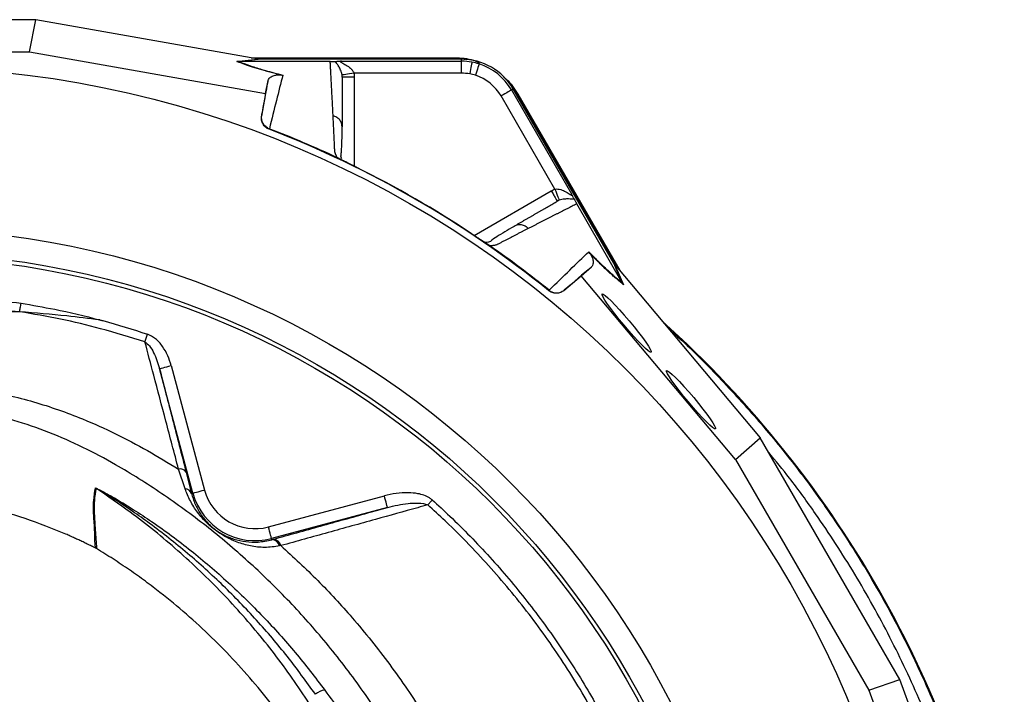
# Model space of a CAD drawing. Header units: millimetres. Extents: x 2425 to 3616, y 1752 to 4000.
# Tile 18 of 18: x 3082 to 3575, y 3663 to 4000. Entities that reach past the tile are written whole.
import ezdxf

# ---------------------------------------------------------------- set-up
doc = ezdxf.new("R2010")
doc.units = ezdxf.units.MM
doc.header["$LTSCALE"] = 2

msp = doc.modelspace()

# ---------------------------------------------------------------- linework, layer by layer
at = {"color": 7, "linetype": 'Continuous', "lineweight": 25}
for p, q in [((3090.55, 4000.44), (2950.76, 4000.44)), ((3087.34, 3984.34), (3090.55, 4000.44)), ((3201.17, 3980.86), (3090.55, 4000.44)), ((2953.97, 3984.34), (3087.34, 3984.34)), ((3087.34, 3984.34), (3205.5, 3963.42)), ((3198.21, 3981.38), (3300.09, 3981.38)), ((3300.09, 3981.38), (3300.09, 3980.96)), ((3191.08, 3979.56), (3201.79, 3980.75)), ((3202.93, 3980.65), (3192.24, 3979.46)), ((3192.24, 3979.46), (3192.27, 3979.46)), ((3237.84, 3979.46), (3192.27, 3979.46)), ((3200.58, 3980.96), (3300.09, 3980.96)), ((3303.55, 3980.65), (3202.93, 3980.65)), ((3243.43, 3979.66), (3303.55, 3979.66)), ((3303.55, 3979.66), (3303.55, 3980.65)), ((3303.55, 3973.66), (3249.69, 3973.66)), ((3205.5, 3963.42), (3206.82, 3970.04)), ((3205.5, 3963.42), (3203.51, 3952.22)), ((3350.24, 3915.61), (3323.31, 3962.26)), ((3328.5, 3965.26), (3329.35, 3965.75)), ((3328.5, 3965.26), (3358.56, 3913.19)), ((3379.66, 3878.61), (3329.35, 3965.75)), ((3331.72, 3963.12), (3331.36, 3962.91)), ((3331.36, 3962.91), (3381.11, 3876.73)), ((3331.72, 3963.12), (3382.66, 3874.89)), ((3203.51, 3952.22), (3203.57, 3952.46)), ((3243.84, 3946.76), (3243.69, 3947.64)), ((3207.33, 3945.84), (3207.27, 3945.57)), ((3242.52, 3930.79), (3242.36, 3930.87)), ((3383.97, 3868.78), (3361.18, 3908.25)), ((3330.71, 3897.4), (3329.87, 3897.09)), ((3316.85, 3887.87), (3316.7, 3887.96)), ((3383.98, 3868.76), (3379.66, 3878.61)), ((3380.32, 3877.67), (3384.65, 3867.8)), ((3363.47, 3872.22), (3368.53, 3876.67)), ((3380.73, 3877.19), (3453, 3791.18)), ((3354.76, 3864.9), (3363.47, 3872.22)), ((3440.66, 3780.35), (3363.47, 3872.22)), ((3347.12, 3864.82), (3347.33, 3865.02)), ((3354.94, 3865.07), (3354.76, 3864.9)), ((3169.14, 3763.45), (3152.44, 3825.79)), ((3158.24, 3827.34), (3174.94, 3765)), ((3440.66, 3780.35), (3453, 3791.18)), ((3522.89, 3670.12), (3453, 3791.18)), ((3440.66, 3780.35), (3507.35, 3664.85)), ((3165.26, 3765.6), (3161.92, 3775.52)), ((3168.44, 3763.26), (3169.14, 3763.45)), ((3206.91, 3746.54), (3264.91, 3762.09)), ((3266.47, 3756.29), (3208.46, 3740.75)), ((3208.62, 3740.16), (3208.46, 3740.75)), ((3208.62, 3740.16), (3209.35, 3740.37)), ((3120.85, 3735.68), (3120.44, 3735.91)), ((3213.18, 3737.16), (3212.51, 3737.02)), ((3507.35, 3664.85), (3522.89, 3670.12)), ((3561.25, 3564.52), (3522.89, 3670.12)), ((3507.35, 3664.85), (3548.31, 3552.06))]:
    msp.add_line(p, q, dxfattribs=at)
at = {"color": 8, "linetype": 'Continuous', "lineweight": 25}
for p, q in [((3249.84, 3971.69), (3249.84, 3927.08)), ((3309.82, 3892.45), (3348.45, 3914.75))]:
    msp.add_line(p, q, dxfattribs=at)
at = {"color": 7, "linetype": 'Continuous', "lineweight": 25, "flags": 128}
for points in [[(3300.09, 3980.96), (3304.8, 3980.65), (3305.16, 3980.6)], [(3308.7, 3979.2), (3308.68, 3979.05), (3308.61, 3978.69), (3308.51, 3978.13), (3308.38, 3977.4), (3308.21, 3976.51), (3308.03, 3975.51), (3307.84, 3974.42), (3307.63, 3973.3)], [(3312.3, 3978.3), (3312.26, 3978.16), (3312.15, 3977.81), (3311.97, 3977.27), (3311.75, 3976.56), (3311.47, 3975.7), (3311.16, 3974.73), (3310.83, 3973.68), (3310.48, 3972.59)], [(3249.69, 3973.66), (3248.56, 3973.49), (3247.47, 3973.32), (3246.47, 3973.16), (3245.58, 3973.02), (3244.84, 3972.91), (3244.28, 3972.82), (3243.92, 3972.76), (3243.76, 3972.74)], [(3328.51, 3967.12), (3328.73, 3966.83), (3331.36, 3962.91)], [(3328.5, 3965.26), (3328.37, 3965.18), (3328.05, 3965), (3327.56, 3964.72), (3326.92, 3964.34), (3326.14, 3963.89), (3325.25, 3963.38), (3324.3, 3962.83), (3323.31, 3962.26)], [(3350.24, 3915.61), (3350.65, 3914.55), (3351.05, 3913.52), (3351.42, 3912.57), (3351.74, 3911.73), (3352.01, 3911.04), (3352.21, 3910.51), (3352.35, 3910.16), (3352.4, 3910.02)], [(3082.44, 3854.27), (3082.5, 3854.7), (3082.58, 3855.17), (3082.66, 3855.68), (3082.75, 3856.21), (3082.84, 3856.77), (3082.93, 3857.35), (3083.02, 3857.94), (3083.12, 3858.53)], [(3145.11, 3839.19), (3145.24, 3839.6), (3145.39, 3840.03), (3145.54, 3840.49), (3145.7, 3840.97), (3145.87, 3841.47), (3146.04, 3841.99), (3146.22, 3842.51), (3146.39, 3843.04)], [(3152.44, 3825.79), (3152.57, 3825.82), (3152.91, 3825.91), (3153.45, 3826.06), (3154.17, 3826.25), (3155.05, 3826.48), (3156.04, 3826.75), (3157.12, 3827.04), (3158.24, 3827.34)], [(3169.14, 3763.45), (3169.27, 3763.48), (3169.61, 3763.58), (3170.15, 3763.72), (3170.88, 3763.91), (3171.75, 3764.15), (3172.74, 3764.41), (3173.82, 3764.7), (3174.94, 3765)], [(3266.47, 3756.29), (3266.43, 3756.42), (3266.34, 3756.76), (3266.2, 3757.3), (3266, 3758.02), (3265.77, 3758.9), (3265.5, 3759.89), (3265.21, 3760.97), (3264.91, 3762.09)], [(3286.64, 3757.56), (3286.89, 3757.84), (3287.16, 3758.14), (3287.43, 3758.44), (3287.72, 3758.75), (3288, 3759.07), (3288.3, 3759.4), (3288.59, 3759.73), (3288.89, 3760.06)], [(3208.46, 3740.75), (3208.43, 3740.88), (3208.34, 3741.22), (3208.19, 3741.76), (3208, 3742.48), (3207.76, 3743.36), (3207.5, 3744.35), (3207.21, 3745.43), (3206.91, 3746.54)]]:
    msp.add_lwpolyline(points, dxfattribs=at)
at = {"color": 7, "linetype": 'Continuous', "lineweight": 25}
for radius in [516.02, 435.02, 423, 421]:
    msp.add_circle((3020.65, 3460.86), radius, dxfattribs=at)
for centre, radius, start, end in [((3303.55, 3950.86), 29.79, 30, 90), ((3303.55, 3950.86), 28.81, 79.7042, 90), ((3303.55, 3950.86), 28.81, 72.3214, 79.7042), ((3303.55, 3950.86), 28.81, 30, 72.3214), ((3303.55, 3950.86), 22.81, 79.7042, 90), ((3303.55, 3950.86), 22.81, 72.3214, 79.7042), ((3303.55, 3950.86), 22.81, 30, 72.3214), ((3020.65, 3460.86), 519.4, 51.0565, 68.9435), ((3041.65, 3446.42), 542, 10.1736, 48.0488), ((3162.62, 3771.9), 3.69, 32.5796, 100.9485), ((3117.48, 3760.69), 6.05, 58.2235, 61.8513), ((3164.94, 3761.84), 3.78, 22.1489, 85.0582), ((3200.15, 3771.76), 26.1, 195, 285), ((3200.15, 3771.76), 32.1, 195, 285), ((3208.39, 3735.9), 4.27, 15.1584, 86.887), ((3209.04, 3736.1), 4.28, 14.3227, 85.7782), ((3235.96, 3656.64), 8.26, 95.7511, 132.2185)]:
    msp.add_arc(centre, radius, start, end, dxfattribs=at)
for centre, major_axis, start_param, end_param in [((3204.24, 3980.86), (34.03, -5.98), 4.624766, 4.642972), ((3379.19, 3879.85), (-22.19, 26.48), 1.640213, 1.658419)]:
    msp.add_ellipse(centre, major_axis=major_axis, ratio=0.015428, start_param=start_param, end_param=end_param, dxfattribs=at)
for centre in [(3386.14, 3848.56), (3418.39, 3810.19)]:
    msp.add_ellipse(centre, major_axis=(-12.24, 14.59), ratio=0.088975, dxfattribs=at)
for points, knots in [([(3300.09, 3981.38), (3303.32, 3981.27), (3307.62, 3981.11), (3311.49, 3979.37), (3312.45, 3978.93)], [0, 0, 0, 0, 0.752145, 1, 1, 1, 1]), ([(3213.08, 3972.77), (3211.23, 3973.24), (3207.35, 3974.23), (3202.3, 3975.67), (3197.15, 3977.27), (3193.56, 3978.56), (3191.6, 3979.35), (3191.08, 3979.56)], [0, 0, 0, 0, 0.187656, 0.392219, 0.596888, 0.89333, 1, 1, 1, 1]), ([(3192.27, 3979.46), (3192.73, 3979.27), (3194.59, 3978.5), (3198.6, 3977.06), (3205.22, 3974.99), (3211.1, 3973.49), (3214.08, 3972.72)], [0, 0, 0, 0, 0.096828, 0.393237, 0.691583, 1, 1, 1, 1]), ([(3237.84, 3979.46), (3238.18, 3979.46), (3238.51, 3979.46), (3239.05, 3979.48), (3239.28, 3979.49), (3239.69, 3979.51), (3239.87, 3979.52), (3240.19, 3979.54), (3240.34, 3979.55), (3240.47, 3979.56)], [0, 0, 0, 0, 0.25, 0.25, 0.5, 0.5, 0.75, 0.75, 1, 1, 1, 1]), ([(3239.27, 3952.26), (3239.25, 3952.74), (3239.2, 3953.68), (3239.13, 3955.08), (3239.06, 3956.47), (3238.99, 3957.84), (3238.92, 3959.2), (3238.85, 3960.55), (3238.78, 3961.89), (3238.71, 3963.22), (3238.64, 3964.54), (3238.57, 3965.84), (3238.5, 3967.14), (3238.44, 3968.42), (3238.37, 3969.69), (3238.3, 3970.95), (3238.23, 3972.2), (3238.17, 3973.44), (3238.1, 3974.66), (3238.03, 3975.88), (3237.97, 3977.09), (3237.9, 3978.28), (3237.86, 3979.07), (3237.84, 3979.46)], [0, 0, 0, 0, 0.045336, 0.090894, 0.136674, 0.182678, 0.228907, 0.275362, 0.322044, 0.368954, 0.416093, 0.463462, 0.511063, 0.558896, 0.606962, 0.655262, 0.703798, 0.752569, 0.801578, 0.850824, 0.900309, 0.950034, 1, 1, 1, 1]), ([(3240.47, 3979.56), (3240.62, 3979.57), (3240.79, 3979.58), (3241.18, 3979.6), (3241.41, 3979.61), (3241.93, 3979.63), (3242.2, 3979.63), (3242.79, 3979.65), (3243.11, 3979.66), (3243.43, 3979.66)], [0, 0, 0, 0, 0.25, 0.25, 0.5, 0.5, 0.75, 0.75, 1, 1, 1, 1]), ([(3243.76, 3972.74), (3243.69, 3973.22), (3243.58, 3973.66), (3243.33, 3974.49), (3243.18, 3974.87), (3242.73, 3975.93), (3242.39, 3976.53), (3241.74, 3977.6), (3241.42, 3978.06), (3240.85, 3978.89), (3240.61, 3979.25), (3240.47, 3979.56)], [0, 0, 0, 0, 0.125, 0.125, 0.25, 0.25, 0.5, 0.5, 0.75, 0.75, 1, 1, 1, 1]), ([(3243.43, 3979.66), (3243.27, 3979.65), (3243.12, 3979.64), (3242.91, 3979.57), (3242.86, 3979.52), (3242.89, 3979.39), (3242.97, 3979.31), (3243.21, 3979.14), (3243.37, 3979.06), (3243.86, 3978.79), (3244.24, 3978.6), (3245, 3978.2), (3245.39, 3977.98), (3246.55, 3977.29), (3247.33, 3976.75), (3248.38, 3975.76), (3248.71, 3975.4), (3249.14, 3974.8), (3249.28, 3974.59), (3249.51, 3974.14), (3249.61, 3973.91), (3249.69, 3973.66)], [0, 0, 0, 0, 0.0625, 0.0625, 0.125, 0.125, 0.1875, 0.1875, 0.25, 0.25, 0.375, 0.375, 0.5, 0.5, 0.75, 0.75, 0.875, 0.875, 0.9375, 0.9375, 1, 1, 1, 1]), ([(3303.55, 3973.66), (3303.55, 3974.36), (3303.55, 3975.11), (3303.55, 3976.55), (3303.55, 3977.25), (3303.55, 3978.41), (3303.55, 3978.88), (3303.55, 3979.49), (3303.55, 3979.64), (3303.55, 3979.66)], [0, 0, 0, 0, 0.25, 0.25, 0.5, 0.5, 0.75, 0.75, 1, 1, 1, 1]), ([(3206.82, 3970.04), (3206.94, 3970.38), (3207.17, 3971.05), (3208.05, 3971.82), (3209.09, 3972.36), (3210.04, 3972.64), (3210.84, 3972.79), (3211.63, 3972.85), (3212.25, 3972.86), (3212.93, 3972.79), (3213.08, 3972.77)], [0, 0, 0, 0, 0.2763141, 0.5442272, 0.7175585, 0.8282715, 0.8984326, 0.9427069, 0.9873255, 1, 1, 1, 1]), ([(3214.08, 3972.72), (3213.06, 3968.65), (3211.99, 3964.38), (3209.75, 3955.44), (3208.58, 3950.75), (3207.37, 3945.83)], [0, 0, 0, 0, 0.5, 0.5, 1, 1, 1, 1]), ([(3213.08, 3972.77), (3213.41, 3972.74), (3213.74, 3972.71), (3214.08, 3972.72), (3214.08, 3972.72)], [0, 0, 0, 0, 0.977857, 1, 1, 1, 1]), ([(3243.84, 3971.69), (3243.84, 3971.23), (3243.84, 3970.33), (3243.84, 3968.94), (3243.84, 3967.55), (3243.84, 3966.14), (3243.84, 3964.73), (3243.84, 3963.3), (3243.84, 3961.85), (3243.84, 3960.4), (3243.84, 3958.93), (3243.84, 3957.46), (3243.84, 3955.97), (3243.84, 3954.46), (3243.84, 3952.95), (3243.84, 3951.42), (3243.84, 3949.88), (3243.84, 3948.33), (3243.84, 3947.29), (3243.84, 3946.76)], [0, 0, 0, 0, 0.061953, 0.123509, 0.18467, 0.245435, 0.305808, 0.365787, 0.425376, 0.484574, 0.543383, 0.601804, 0.659839, 0.717488, 0.774754, 0.831636, 0.888137, 0.944258, 1, 1, 1, 1]), ([(3249.84, 3971.69), (3249.05, 3971.69), (3248.27, 3971.69), (3246.82, 3971.69), (3246.15, 3971.69), (3245.04, 3971.69), (3244.6, 3971.69), (3244, 3971.69), (3243.84, 3971.69), (3243.84, 3971.69)], [0, 0, 0, 0, 0.25, 0.25, 0.5, 0.5, 0.75, 0.75, 1, 1, 1, 1]), ([(3324.54, 3971.73), (3325.01, 3971.39), (3328.04, 3969.16), (3330.03, 3965.89), (3331.72, 3963.12)], [0, 0, 0, 0, 0.153542, 1, 1, 1, 1]), ([(3203.57, 3952.46), (3203.72, 3953.29), (3204.68, 3958.48), (3205.76, 3964.34), (3206.65, 3969.13), (3206.82, 3970.04)], [0, 0, 0, 0, 0.133371, 0.835602, 1, 1, 1, 1]), ([(3207.27, 3945.57), (3206.62, 3945.82), (3206.03, 3946.17), (3204.97, 3947.08), (3204.54, 3947.62), (3204.02, 3948.53), (3203.88, 3948.84), (3203.65, 3949.49), (3203.56, 3949.82), (3203.39, 3950.85), (3203.39, 3951.53), (3203.51, 3952.22)], [0, 0, 0, 0, 0.25, 0.25, 0.5, 0.5, 0.625, 0.625, 0.75, 0.75, 1, 1, 1, 1]), ([(3207.33, 3945.84), (3206.68, 3946.1), (3206.09, 3946.45), (3205.03, 3947.36), (3204.59, 3947.89), (3204.08, 3948.8), (3203.94, 3949.11), (3203.71, 3949.75), (3203.62, 3950.09), (3203.51, 3950.76), (3203.48, 3951.1), (3203.48, 3951.78), (3203.51, 3952.13), (3203.57, 3952.46)], [0, 0, 0, 0, 0.25, 0.25, 0.5, 0.5, 0.625, 0.625, 0.75, 0.75, 0.875, 0.875, 1, 1, 1, 1]), ([(3241.42, 3931.31), (3241.35, 3931.43), (3241.2, 3931.68), (3241.01, 3932.03), (3240.84, 3932.39), (3240.68, 3932.73), (3240.54, 3933.06), (3240.42, 3933.39), (3240.32, 3933.7), (3240.24, 3934.01), (3240.15, 3934.4), (3240.09, 3934.91), (3240.05, 3935.64), (3240.02, 3936.51), (3239.97, 3937.51), (3239.9, 3939.16), (3239.79, 3941.42), (3239.66, 3944.23), (3239.53, 3946.97), (3239.4, 3949.65), (3239.31, 3951.39), (3239.27, 3952.26)], [0, 0, 0, 0, 0.0134228, 0.0267382, 0.0399565, 0.0530881, 0.0661437, 0.0791341, 0.0920702, 0.1049632, 0.1178244, 0.141662, 0.1728313, 0.2170572, 0.2634912, 0.3121266, 0.4491557, 0.58733, 0.7237611, 0.8613131, 1, 1, 1, 1]), ([(3243.55, 3930.73), (3243.45, 3931.01), (3243.06, 3932.15), (3243.42, 3933.6), (3243.52, 3935.55), (3243.69, 3938.44), (3243.76, 3942.47), (3243.76, 3945.87), (3243.76, 3947.66)], [0, 0, 0, 0, 0.038407, 0.157587, 0.27726, 0.405507, 0.68637, 1, 1, 1, 1]), ([(3242.36, 3930.87), (3242.32, 3930.89), (3242.22, 3930.94), (3242.08, 3931), (3241.92, 3931.07), (3241.76, 3931.15), (3241.59, 3931.23), (3241.48, 3931.28), (3241.42, 3931.31)], [0, 0, 0, 0, 0.160202, 0.321039, 0.484027, 0.650625, 0.822199, 1, 1, 1, 1]), ([(3250.88, 3926.56), (3250.74, 3926.63), (3250.45, 3926.77), (3250.02, 3926.99), (3249.59, 3927.2), (3249.17, 3927.41), (3248.75, 3927.61), (3248.34, 3927.82), (3247.93, 3928.02), (3247.53, 3928.22), (3247.13, 3928.42), (3246.62, 3928.68), (3246, 3928.99), (3245.31, 3929.34), (3244.66, 3929.67), (3244.05, 3929.99), (3243.49, 3930.28), (3242.97, 3930.55), (3242.67, 3930.71), (3242.52, 3930.79)], [0, 0, 0, 0, 0.043919, 0.087472, 0.13073, 0.173768, 0.216664, 0.259492, 0.30233, 0.345255, 0.388344, 0.431671, 0.51489, 0.596546, 0.677156, 0.757259, 0.837405, 0.91814, 1, 1, 1, 1]), ([(3250.89, 3926.56), (3250.07, 3926.97), (3248.41, 3927.79), (3246.07, 3928.96), (3244.24, 3929.89), (3243.55, 3930.26), (3243.31, 3930.39)], [0, 0, 0, 0, 0.272035, 0.551471, 0.845022, 1, 1, 1, 1]), ([(3348.45, 3914.75), (3348.85, 3914.07), (3349.24, 3913.39), (3349.96, 3912.14), (3350.3, 3911.56), (3350.85, 3910.6), (3351.07, 3910.21), (3351.37, 3909.69), (3351.45, 3909.56), (3351.45, 3909.56)], [0, 0, 0, 0, 0.25, 0.25, 0.5, 0.5, 0.75, 0.75, 1, 1, 1, 1]), ([(3350.24, 3915.61), (3350.74, 3915.72), (3351.24, 3915.73), (3352.23, 3915.63), (3352.71, 3915.52), (3354.09, 3915.11), (3354.94, 3914.7), (3356.13, 3914.05), (3356.51, 3913.82), (3357.24, 3913.36), (3357.59, 3913.13), (3358.07, 3912.83), (3358.22, 3912.74), (3358.49, 3912.62), (3358.6, 3912.58), (3358.73, 3912.62), (3358.74, 3912.7), (3358.7, 3912.91), (3358.64, 3913.04), (3358.56, 3913.19)], [0, 0, 0, 0, 0.125, 0.125, 0.25, 0.25, 0.5, 0.5, 0.625, 0.625, 0.75, 0.75, 0.8125, 0.8125, 0.875, 0.875, 0.9375, 0.9375, 1, 1, 1, 1]), ([(3359.95, 3910.57), (3359.89, 3910.71), (3359.81, 3910.86), (3359.63, 3911.21), (3359.53, 3911.42), (3359.29, 3911.87), (3359.15, 3912.11), (3358.87, 3912.63), (3358.72, 3912.91), (3358.56, 3913.19)], [0, 0, 0, 0, 0.25, 0.25, 0.5, 0.5, 0.75, 0.75, 1, 1, 1, 1]), ([(3329.87, 3897.09), (3330.29, 3897.34), (3331.15, 3897.84), (3332.42, 3898.57), (3333.68, 3899.3), (3334.93, 3900.02), (3336.17, 3900.73), (3337.4, 3901.45), (3338.63, 3902.15), (3339.84, 3902.85), (3341.04, 3903.55), (3342.24, 3904.24), (3343.42, 3904.92), (3344.6, 3905.6), (3345.77, 3906.27), (3346.92, 3906.94), (3348.07, 3907.6), (3349.21, 3908.26), (3350.34, 3908.91), (3351.08, 3909.34), (3351.45, 3909.56)], [0, 0, 0, 0, 0.052635, 0.105608, 0.158921, 0.212573, 0.266566, 0.320902, 0.37558, 0.430604, 0.485973, 0.541688, 0.597751, 0.654162, 0.710923, 0.768034, 0.825496, 0.883311, 0.941478, 1, 1, 1, 1]), ([(3361.18, 3908.25), (3360.79, 3908.05), (3360.02, 3907.66), (3358.84, 3907.06), (3357.65, 3906.45), (3356.44, 3905.84), (3355.23, 3905.22), (3354, 3904.6), (3352.76, 3903.97), (3351.51, 3903.34), (3350.24, 3902.69), (3348.96, 3902.04), (3347.68, 3901.39), (3346.38, 3900.73), (3345.06, 3900.06), (3343.74, 3899.38), (3342.4, 3898.7), (3341.05, 3898.01), (3339.69, 3897.31), (3338.31, 3896.6), (3337.38, 3896.13), (3336.92, 3895.89)], [0, 0, 0, 0, 0.055211, 0.110128, 0.164753, 0.219086, 0.273129, 0.326884, 0.38035, 0.43353, 0.486425, 0.539036, 0.591365, 0.643413, 0.695181, 0.746671, 0.797884, 0.848822, 0.899487, 0.949879, 1, 1, 1, 1]), ([(3359.95, 3910.57), (3359.62, 3910.54), (3359.18, 3910.57), (3358.18, 3910.65), (3357.62, 3910.7), (3356.37, 3910.73), (3355.68, 3910.72), (3354.54, 3910.58), (3354.14, 3910.52), (3353.3, 3910.33), (3352.86, 3910.2), (3352.4, 3910.02)], [0, 0, 0, 0, 0.25, 0.25, 0.5, 0.5, 0.75, 0.75, 0.875, 0.875, 1, 1, 1, 1]), ([(3359.95, 3910.57), (3360.07, 3910.33), (3360.2, 3910.06), (3360.48, 3909.52), (3360.58, 3909.32), (3360.78, 3908.97), (3360.85, 3908.84), (3361, 3908.57), (3361.08, 3908.43), (3361.16, 3908.28)], [0, 0, 0, 0, 0.5, 0.5, 0.75, 0.75, 0.875, 0.875, 1, 1, 1, 1]), ([(3330.68, 3897.48), (3327.77, 3895.74), (3323.65, 3893.27), (3319.14, 3890.64), (3317.53, 3888.97), (3315.94, 3888.87), (3315.37, 3888.83)], [0, 0, 0, 0, 0.579259, 0.820808, 0.936846, 1, 1, 1, 1]), ([(3316.7, 3887.96), (3316.62, 3888.01), (3316.46, 3888.11), (3316.21, 3888.27), (3315.95, 3888.43), (3315.68, 3888.6), (3315.39, 3888.78), (3315.1, 3888.97), (3314.79, 3889.17), (3314.47, 3889.38), (3314.14, 3889.59), (3313.8, 3889.82), (3313.45, 3890.05), (3313.08, 3890.29), (3312.59, 3890.61), (3311.97, 3891.02), (3311.21, 3891.52), (3310.44, 3892.03), (3309.65, 3892.56), (3309.12, 3892.91), (3308.85, 3893.09)], [0, 0, 0, 0, 0.044249, 0.088103, 0.131644, 0.174954, 0.21812, 0.261226, 0.304357, 0.347601, 0.391041, 0.434763, 0.478847, 0.523375, 0.568424, 0.654803, 0.740537, 0.826241, 0.912528, 1, 1, 1, 1]), ([(3336.92, 3895.89), (3336.48, 3895.67), (3335.61, 3895.22), (3334.29, 3894.54), (3332.96, 3893.86), (3331.61, 3893.16), (3329.85, 3892.25), (3327.64, 3891.12), (3325.4, 3889.95), (3323.57, 3889.01), (3322.48, 3888.43), (3321.68, 3888.03), (3321.2, 3887.82), (3320.77, 3887.65), (3320.31, 3887.51), (3319.77, 3887.4), (3319.13, 3887.32), (3318.44, 3887.27), (3317.94, 3887.27), (3317.69, 3887.27)], [0, 0, 0, 0, 0.077777, 0.1552, 0.232272, 0.308995, 0.385372, 0.530526, 0.674474, 0.747423, 0.819615, 0.846383, 0.869761, 0.889755, 0.906383, 0.929523, 0.9528, 0.976272, 1, 1, 1, 1]), ([(3317.69, 3887.27), (3317.63, 3887.31), (3317.51, 3887.4), (3317.33, 3887.53), (3317.16, 3887.65), (3316.99, 3887.76), (3316.9, 3887.84), (3316.85, 3887.87)], [0, 0, 0, 0, 0.212576, 0.416535, 0.614103, 0.807726, 1, 1, 1, 1]), ([(3347.3, 3865.04), (3350.95, 3868.55), (3354.42, 3871.91), (3361.05, 3878.33), (3364.21, 3881.39), (3367.22, 3884.3)], [0, 0, 0, 0, 0.5, 0.5, 1, 1, 1, 1]), ([(3367.22, 3884.3), (3369.05, 3882.4), (3370.76, 3880.67), (3373.96, 3877.52), (3375.45, 3876.1), (3377.53, 3874.19), (3378.2, 3873.58), (3379.49, 3872.44), (3380.1, 3871.91), (3381.88, 3870.41), (3382.96, 3869.54), (3383.97, 3868.78)], [0, 0, 0, 0, 0.25, 0.25, 0.5, 0.5, 0.625, 0.625, 0.75, 0.75, 1, 1, 1, 1]), ([(3367.77, 3883.46), (3367.9, 3883.3), (3367.99, 3883.16), (3368.16, 3882.91), (3368.23, 3882.8), (3368.41, 3882.5), (3368.51, 3882.33), (3368.75, 3881.87), (3368.86, 3881.62), (3369.04, 3881.17), (3369.1, 3880.96), (3369.22, 3880.58), (3369.26, 3880.41), (3369.37, 3879.91), (3369.4, 3879.62), (3369.43, 3879.09), (3369.43, 3878.85), (3369.37, 3878.17), (3369.27, 3877.8), (3368.97, 3877.15), (3368.77, 3876.88), (3368.53, 3876.67)], [0, 0, 0, 0, 0.015625, 0.015625, 0.03125, 0.03125, 0.0625, 0.0625, 0.125, 0.125, 0.1875, 0.1875, 0.25, 0.25, 0.375, 0.375, 0.5, 0.5, 0.75, 0.75, 1, 1, 1, 1]), ([(3384.65, 3867.8), (3383.63, 3868.59), (3382.54, 3869.47), (3380.75, 3870.99), (3380.13, 3871.53), (3378.84, 3872.67), (3378.16, 3873.28), (3376.07, 3875.21), (3374.57, 3876.64), (3372.14, 3879.02), (3371.3, 3879.86), (3369.57, 3881.61), (3368.68, 3882.52), (3367.77, 3883.46)], [0, 0, 0, 0, 0.25, 0.25, 0.375, 0.375, 0.5, 0.5, 0.75, 0.75, 0.875, 0.875, 1, 1, 1, 1]), ([(3354.76, 3864.9), (3354.22, 3864.45), (3353.63, 3864.11), (3352.32, 3863.62), (3351.64, 3863.5), (3350.6, 3863.49), (3350.26, 3863.52), (3349.58, 3863.63), (3349.24, 3863.71), (3348.26, 3864.05), (3347.66, 3864.39), (3347.12, 3864.82)], [0, 0, 0, 0, 0.25, 0.25, 0.5, 0.5, 0.625, 0.625, 0.75, 0.75, 1, 1, 1, 1]), ([(3347.33, 3865.02), (3347.87, 3864.58), (3348.47, 3864.24), (3349.79, 3863.78), (3350.47, 3863.67), (3351.51, 3863.68), (3351.85, 3863.71), (3352.52, 3863.84), (3352.85, 3863.93), (3353.5, 3864.17), (3353.81, 3864.31), (3354.39, 3864.65), (3354.68, 3864.85), (3354.94, 3865.07)], [0, 0, 0, 0, 0.25, 0.25, 0.5, 0.5, 0.625, 0.625, 0.75, 0.75, 0.875, 0.875, 1, 1, 1, 1]), ([(3060.8, 3860.65), (3062.01, 3860.58), (3069.48, 3860.19), (3076.9, 3859.29), (3083.12, 3858.53)], [0, 0, 0, 0, 0.162937, 1, 1, 1, 1]), ([(3083.12, 3858.53), (3088.73, 3857.56), (3101.92, 3855.29), (3114.98, 3852.18), (3122.43, 3850.2), (3122.47, 3850.19)], [0, 0, 0, 0, 0.424994, 0.997098, 1, 1, 1, 1]), ([(3082.44, 3854.27), (3076.33, 3854.62), (3069.04, 3855.04), (3061.72, 3855.21), (3060.52, 3855.24)], [0, 0, 0, 0, 0.83609, 1, 1, 1, 1]), ([(3145.11, 3839.19), (3137.74, 3841.47), (3123.78, 3845.78), (3102.84, 3850.74), (3089.24, 3853.09), (3082.44, 3854.27)], [0, 0, 0, 0, 0.358679, 0.67891, 1, 1, 1, 1]), ([(3122.47, 3850.19), (3116.99, 3850.87), (3103.66, 3852.5), (3090.3, 3853.61), (3082.44, 3854.27)], [0, 0, 0, 0, 0.410861, 1, 1, 1, 1]), ([(3122.47, 3850.19), (3122.98, 3850.06), (3131.02, 3847.91), (3138.96, 3845.4), (3146.39, 3843.04)], [0, 0, 0, 0, 0.063467, 1, 1, 1, 1]), ([(3158.24, 3827.34), (3157.72, 3828.99), (3156.66, 3832.35), (3154.04, 3836.93), (3150.74, 3840.91), (3147.77, 3842.36), (3146.39, 3843.04)], [0, 0, 0, 0, 0.254961, 0.517386, 0.775934, 1, 1, 1, 1]), ([(3161.92, 3775.52), (3159.8, 3783.55), (3155.56, 3799.61), (3149.98, 3820.72), (3146.57, 3833.66), (3145.11, 3839.19)], [0, 0, 0, 0, 0.364122, 0.727927, 1, 1, 1, 1]), ([(3145.11, 3839.19), (3145.89, 3838.53), (3147.69, 3837), (3150.31, 3832.45), (3151.58, 3828.49), (3152.44, 3825.79)], [0, 0, 0, 0, 0.194552, 0.450243, 1, 1, 1, 1]), ([(3152.44, 3825.79), (3154.55, 3817.48), (3156.71, 3809.01), (3161.14, 3791.71), (3163.4, 3782.89), (3165.72, 3773.89)], [0, 0, 0, 0, 0.5, 0.5, 1, 1, 1, 1]), ([(3059.76, 3815.8), (3061.2, 3815.56), (3071.19, 3813.9), (3089.52, 3809.57), (3111.61, 3801.88), (3130.48, 3793.31), (3146.47, 3784.9), (3156.77, 3778.65), (3161.92, 3775.52)], [0, 0, 0, 0, 0.039622, 0.274793, 0.50996, 0.673205, 0.836641, 1, 1, 1, 1]), ([(3165.72, 3773.89), (3166.2, 3772.04), (3167.15, 3768.32), (3168.01, 3764.95), (3168.44, 3763.26)], [0, 0, 0, 0, 0.4978061, 1, 1, 1, 1]), ([(3120.44, 3735.91), (3120.44, 3735.91), (3120.08, 3737.35), (3120.09, 3745.08), (3119.38, 3752.33), (3119.29, 3760.17), (3119.98, 3764.07), (3120.33, 3766.02)], [0, 0, 0, 0, 0.000002, 0.224038, 0.482641, 0.741299, 1, 1, 1, 1]), ([(3120.66, 3765.83), (3120.31, 3763.88), (3119.59, 3759.99), (3119.76, 3752.15), (3120.24, 3744.89), (3120.85, 3737.13), (3120.85, 3735.68), (3120.85, 3735.68)], [0, 0, 0, 0, 0.258568, 0.517112, 0.775632, 0.999998, 1, 1, 1, 1]), ([(3120.33, 3766.02), (3120.34, 3766.03), (3120.36, 3766.05), (3120.5, 3766.01), (3120.78, 3765.91), (3121.3, 3765.67), (3122.06, 3765.3), (3123.1, 3764.77), (3124.5, 3764.03), (3126.55, 3762.91), (3129.55, 3761.21), (3133.98, 3758.6), (3140.48, 3754.57), (3152.33, 3746.73), (3168.37, 3734.83), (3186.96, 3718.91), (3204.34, 3701.83), (3220.54, 3683.87), (3230.29, 3671.16), (3235.14, 3664.85)], [0, 0, 0, 0, 0.00149, 0.00326, 0.005623, 0.009364, 0.015824, 0.022557, 0.032281, 0.04649, 0.067432, 0.098497, 0.1448, 0.214049, 0.371366, 0.529123, 0.686997, 0.844475, 1, 1, 1, 1]), ([(3230.41, 3662.75), (3225.83, 3669.1), (3216.6, 3681.88), (3201.14, 3700), (3184.47, 3717.29), (3166.61, 3733.47), (3151.18, 3745.67), (3139.78, 3753.78), (3133.54, 3757.97), (3129.3, 3760.7), (3126.43, 3762.49), (3124.49, 3763.68), (3123.17, 3764.47), (3122.2, 3765.03), (3121.51, 3765.42), (3121.04, 3765.68), (3120.81, 3765.79), (3120.72, 3765.83), (3120.68, 3765.84), (3120.66, 3765.84), (3120.66, 3765.84), (3120.66, 3765.83)], [0, 0, 0, 0, 0.155835, 0.314091, 0.472711, 0.631278, 0.789462, 0.85913, 0.905635, 0.936735, 0.957589, 0.97162, 0.981095, 0.987523, 0.993436, 0.996554, 0.998227, 0.998767, 0.999234, 0.999647, 1, 1, 1, 1]), ([(3276.37, 3534.17), (3274.84, 3541.59), (3271.29, 3558.81), (3263.14, 3585.3), (3251.95, 3613.38), (3238.34, 3640.45), (3222.45, 3666.31), (3204.3, 3690.77), (3184.05, 3713.71), (3161.88, 3734.91), (3140.61, 3752.25), (3126.4, 3761.93), (3120.66, 3765.83)], [0, 0, 0, 0, 0.080026, 0.185802, 0.291954, 0.398106, 0.503881, 0.609802, 0.716102, 0.822402, 0.928322, 1, 1, 1, 1]), ([(3212.51, 3737.02), (3210.01, 3736.67), (3205.03, 3735.97), (3197.9, 3736.86), (3191.23, 3738.71), (3185.89, 3741.25), (3181.85, 3743.8), (3179.21, 3745.77), (3176.38, 3748.22), (3172.92, 3751.81), (3169.34, 3756.63), (3166.77, 3761.47), (3165.63, 3764.6), (3165.26, 3765.6)], [0, 0, 0, 0, 0.124492, 0.24928, 0.371719, 0.493535, 0.544785, 0.587964, 0.631179, 0.702898, 0.823014, 0.943415, 1, 1, 1, 1]), ([(3168.44, 3763.26), (3168.69, 3762.36), (3169.45, 3759.6), (3171.39, 3755.3), (3174.1, 3751.18), (3176.95, 3748.03), (3179.37, 3745.89), (3181.66, 3744.22), (3184.14, 3742.73), (3186.82, 3741.44), (3190.6, 3740.06), (3195.51, 3739.01), (3201.8, 3738.7), (3206.32, 3739.67), (3208.62, 3740.16)], [0, 0, 0, 0, 0.058642, 0.179736, 0.302836, 0.370582, 0.408899, 0.446992, 0.494605, 0.555186, 0.615933, 0.741021, 0.868811, 1, 1, 1, 1]), ([(3288.89, 3760.06), (3288.44, 3760.42), (3287.19, 3761.42), (3284.74, 3762.48), (3281.17, 3763.39), (3276.51, 3763.78), (3270.84, 3763.46), (3266.89, 3762.54), (3264.91, 3762.09)], [0, 0, 0, 0, 0.0691211, 0.1933503, 0.3181322, 0.5118902, 0.7558122, 1, 1, 1, 1]), ([(3288.89, 3760.06), (3291.82, 3757.38), (3301.81, 3748.22), (3317.95, 3731.57), (3336.55, 3709.56), (3353.54, 3686.28), (3368.37, 3662.57), (3381.12, 3638.64), (3391.97, 3614.68), (3401.21, 3590.06), (3408.49, 3566.39), (3412.04, 3550.82), (3413.64, 3543.77)], [0, 0, 0, 0, 0.046958, 0.160218, 0.273767, 0.387315, 0.500574, 0.603978, 0.707603, 0.811228, 0.914632, 1, 1, 1, 1]), ([(3105.6, 3742.91), (3098.85, 3745.64), (3085.34, 3751.11), (3065.29, 3756.5), (3052.02, 3758.33), (3045.97, 3759.17)], [0, 0, 0, 0, 0.352358, 0.704716, 1, 1, 1, 1]), ([(3209.35, 3740.37), (3217.22, 3742.56), (3232.96, 3746.95), (3252.02, 3752.27), (3263.2, 3755.38), (3266.47, 3756.29)], [0, 0, 0, 0, 0.414411, 0.82882, 1, 1, 1, 1]), ([(3286.64, 3757.56), (3284.97, 3757.1), (3276.24, 3754.67), (3259.61, 3750.06), (3236.77, 3743.72), (3221.05, 3739.35), (3213.18, 3737.16)], [0, 0, 0, 0, 0.0681501, 0.35549, 0.6778131, 1, 1, 1, 1]), ([(3266.47, 3756.29), (3269.9, 3757.11), (3274.65, 3758.24), (3281.06, 3758.57), (3284.45, 3758.45), (3286.29, 3757.7), (3286.64, 3757.56)], [0, 0, 0, 0, 0.51561, 0.712801, 0.944519, 1, 1, 1, 1]), ([(3410.66, 3543.14), (3409.07, 3550.13), (3405.55, 3565.59), (3398.33, 3589.08), (3389.14, 3613.51), (3378.36, 3637.28), (3365.2, 3661.92), (3349.26, 3687.1), (3330.27, 3712.44), (3312.03, 3733.1), (3297.23, 3747.91), (3289.55, 3754.91), (3286.64, 3757.56)], [0, 0, 0, 0, 0.085386, 0.188809, 0.292454, 0.396099, 0.499522, 0.625036, 0.75075, 0.876265, 0.953065, 1, 1, 1, 1]), ([(3120.44, 3735.91), (3119.74, 3736.26), (3118.34, 3736.96), (3116.24, 3737.98), (3114.13, 3739), (3112.01, 3740), (3109.88, 3740.98), (3107.74, 3741.95), (3106.32, 3742.59), (3105.6, 3742.91)], [0, 0, 0, 0, 0.142816, 0.285635, 0.428463, 0.571306, 0.714172, 0.857068, 1, 1, 1, 1]), ([(3270.65, 3517.27), (3270.5, 3518.13), (3270.2, 3519.84), (3269.71, 3522.4), (3269.21, 3524.95), (3268.68, 3527.5), (3268.14, 3530.04), (3267.57, 3532.58), (3266.98, 3535.12), (3266.37, 3537.65), (3265.75, 3540.18), (3265.1, 3542.7), (3264.43, 3545.22), (3263.74, 3547.74), (3261.72, 3554.86), (3258.04, 3566.48), (3252.05, 3582.38), (3245.22, 3597.96), (3237.56, 3613.19), (3229.1, 3627.99), (3219.84, 3642.34), (3209.83, 3656.19), (3199.07, 3669.5), (3187.62, 3682.22), (3175.48, 3694.33), (3162.72, 3705.77), (3152.52, 3713.96), (3145.32, 3719.35), (3141.35, 3722.23), (3137.33, 3725.05), (3133.28, 3727.81), (3129.18, 3730.5), (3125.04, 3733.13), (3122.25, 3734.83), (3120.85, 3735.68)], [0, 0, 0, 0, 0.009539, 0.019075, 0.02861, 0.038144, 0.047677, 0.057211, 0.066746, 0.076283, 0.085822, 0.095364, 0.104909, 0.114459, 0.124013, 0.186218, 0.248355, 0.310652, 0.373016, 0.435522, 0.497964, 0.560535, 0.623167, 0.685915, 0.748593, 0.811367, 0.874209, 0.892205, 0.910185, 0.928154, 0.946115, 0.964074, 0.982034, 1, 1, 1, 1]), ([(3235.14, 3664.85), (3240.61, 3657.16), (3251.58, 3641.76), (3266.01, 3617.36), (3278.77, 3592.1), (3289.49, 3566.02), (3296.27, 3544.73), (3301.18, 3525.1), (3304.52, 3507.17), (3306.82, 3485.31), (3307.39, 3463.35), (3306.53, 3445.01), (3305.26, 3434.07), (3304.83, 3430.38)], [0, 0, 0, 0, 0.112037, 0.224543, 0.337106, 0.449416, 0.561286, 0.604224, 0.691895, 0.779823, 0.867766, 0.955458, 1, 1, 1, 1])]:
    msp.add_open_spline(points, degree=3, knots=knots, dxfattribs=at)
for points in [[(3192.24, 3979.46), (3191.85, 3979.46), (3191.47, 3979.49), (3191.08, 3979.56)], [(3202.93, 3980.65), (3202.55, 3980.65), (3202.17, 3980.68), (3201.79, 3980.75)], [(3243.84, 3971.69), (3243.84, 3972.04), (3243.81, 3972.39), (3243.76, 3972.74)], [(3249.69, 3973.66), (3249.79, 3973.01), (3249.84, 3972.35), (3249.84, 3971.69)], [(3241.42, 3931.31), (3235.83, 3933.93), (3224.56, 3938.98), (3213.11, 3943.62), (3207.35, 3945.84)], [(3308.85, 3893.09), (3290.27, 3905.48), (3270.9, 3916.66), (3250.88, 3926.56)], [(3348.45, 3914.75), (3349.03, 3915.08), (3349.62, 3915.37), (3350.24, 3915.61)], [(3352.4, 3910.02), (3352.07, 3909.89), (3351.76, 3909.73), (3351.45, 3909.56)], [(3347.31, 3865.03), (3342.51, 3868.91), (3332.77, 3876.5), (3322.76, 3883.74), (3317.69, 3887.27)], [(3367.77, 3883.46), (3367.56, 3883.73), (3367.38, 3884.01), (3367.22, 3884.3)], [(3380.32, 3877.67), (3380.07, 3877.97), (3379.85, 3878.28), (3379.66, 3878.61)], [(3368.53, 3876.67), (3364.29, 3873.04), (3359.77, 3869.19), (3354.94, 3865.07)], [(3383.97, 3868.78), (3383.97, 3868.77), (3383.98, 3868.77), (3383.98, 3868.76)], [(3383.98, 3868.76), (3384.18, 3868.42), (3384.4, 3868.1), (3384.65, 3867.8)], [(3082.44, 3854.27), (3075.22, 3854.23), (3067.98, 3854.2), (3060.71, 3854.18)]]:
    msp.add_open_spline(points, degree=3, dxfattribs=at)
at = {"color": 8, "linetype": 'Continuous', "lineweight": 25}
for points, knots in [([(3243.69, 3947.64), (3243.65, 3947.95), (3243.53, 3948.91), (3242.63, 3950.32), (3241.15, 3951.65), (3239.89, 3952.06), (3239.27, 3952.26)], [0, 0, 0, 0, 0.1405924, 0.4323876, 0.7241849, 1, 1, 1, 1]), ([(3336.92, 3895.89), (3336.43, 3896.32), (3335.44, 3897.21), (3333.55, 3897.82), (3331.88, 3897.9), (3330.99, 3897.53), (3330.71, 3897.4)], [0, 0, 0, 0, 0.275815, 0.567615, 0.859412, 1, 1, 1, 1]), ([(3407.2, 3845.69), (3408.9, 3844.2), (3418.13, 3836.17), (3433.66, 3820.23), (3453.81, 3798.1), (3471.01, 3776.74), (3488.48, 3752.86), (3505.8, 3726.16), (3523.58, 3694.18), (3539.19, 3661.05), (3552.57, 3626.99), (3563.1, 3593.39), (3570.23, 3565.44), (3573.1, 3549.03), (3574.09, 3543.32)], [0, 0, 0, 0, 0.019288, 0.104389, 0.189554, 0.274655, 0.33823, 0.441927, 0.54598, 0.650157, 0.754216, 0.857918, 0.950482, 1, 1, 1, 1]), ([(3218.15, 3227.47), (3220.43, 3229.38), (3229.27, 3236.8), (3243.21, 3251.35), (3259.81, 3270.92), (3274.75, 3292.02), (3287.97, 3314.44), (3299.37, 3338.1), (3308.77, 3362.62), (3316.09, 3387.83), (3321.23, 3413.62), (3324.17, 3439.8), (3324.87, 3466.13), (3323.3, 3492.26), (3319.29, 3517.99), (3313.11, 3543.18), (3305.05, 3567.83), (3295.01, 3592.81), (3282.94, 3617.99), (3268.63, 3643.15), (3252.58, 3667.23), (3235.19, 3689.68), (3216.56, 3710.45), (3196.87, 3729.54), (3175.89, 3747.25), (3153.75, 3763.42), (3133.08, 3776.46), (3114.14, 3786.59), (3097.13, 3794.06), (3079.59, 3800.14), (3066.75, 3803.36), (3059.85, 3804.67), (3059, 3804.83)], [0, 0, 0, 0, 0.012243, 0.047476, 0.082711, 0.117826, 0.153727, 0.189755, 0.225782, 0.261682, 0.297697, 0.333847, 0.369988, 0.405992, 0.441442, 0.477007, 0.512617, 0.548131, 0.58774, 0.627448, 0.667153, 0.706756, 0.744251, 0.781886, 0.819565, 0.857192, 0.89468, 0.920099, 0.945599, 0.971072, 0.996452, 1, 1, 1, 1]), ([(3565.18, 3558.75), (3565.15, 3558.9), (3563.19, 3569.59), (3557.24, 3591.75), (3546.95, 3625), (3533.68, 3658.68), (3518.24, 3691.44), (3500.68, 3723.07), (3483.49, 3749.43), (3468.92, 3769.64), (3460.73, 3779.59), (3457.23, 3783.85)], [0, 0, 0, 0, 0.001734, 0.129475, 0.272581, 0.416179, 0.55994, 0.703531, 0.84663, 0.934358, 1, 1, 1, 1]), ([(3213.18, 3737.16), (3219.39, 3731.42), (3231.81, 3719.96), (3250.05, 3700.1), (3267.93, 3677.81), (3284.96, 3652.88), (3300.12, 3626.77), (3312.9, 3600.47), (3323.49, 3574.21), (3331.98, 3548.15), (3338.45, 3521.52), (3342.66, 3494.27), (3344.34, 3466.53), (3343.61, 3438.52), (3340.48, 3410.66), (3335.02, 3383.25), (3327.24, 3356.47), (3317.24, 3330.44), (3305.13, 3305.34), (3291.08, 3281.53), (3275.18, 3259.16), (3257.59, 3238.34), (3238.57, 3218.99), (3224.68, 3207.55), (3217.8, 3201.89)], [0, 0, 0, 0, 0.041388, 0.082778, 0.131939, 0.181238, 0.230544, 0.279714, 0.324365, 0.369142, 0.413871, 0.458456, 0.504049, 0.549815, 0.595591, 0.641196, 0.686556, 0.732077, 0.777599, 0.822959, 0.867334, 0.91186, 0.956385, 1, 1, 1, 1])]:
    msp.add_open_spline(points, degree=3, knots=knots, dxfattribs=at)

doc.saveas('drawing.dxf')
